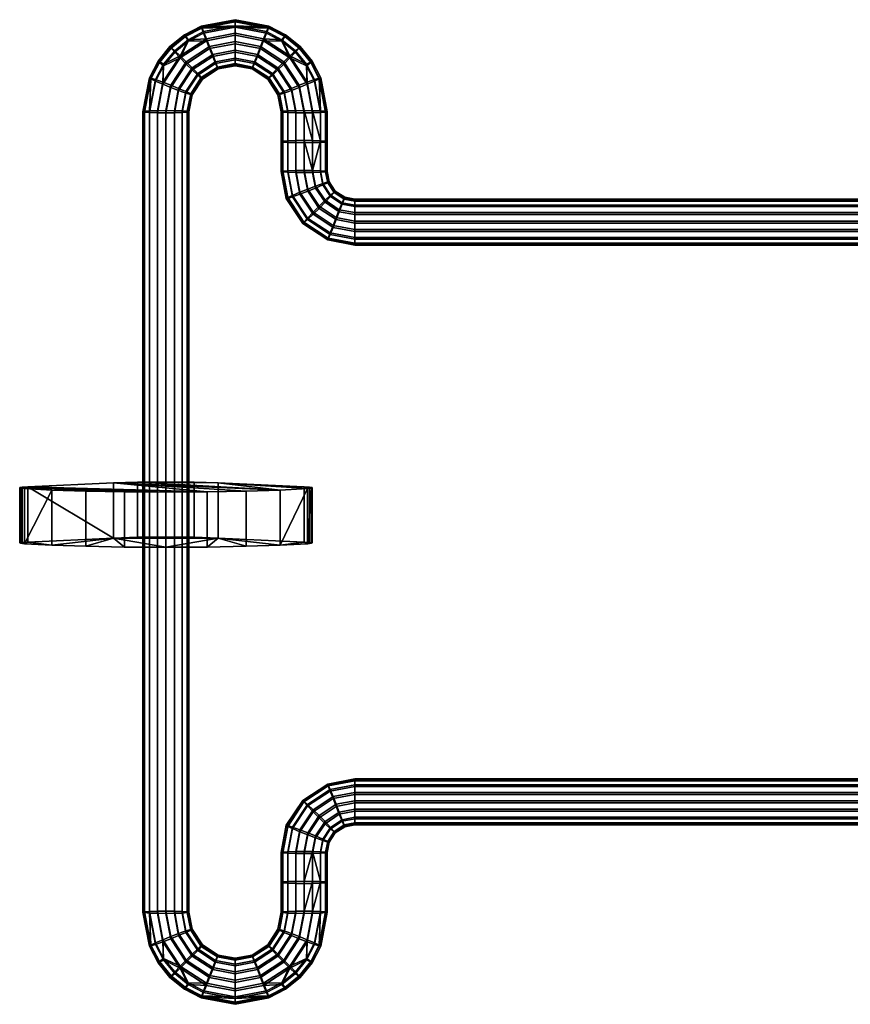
# Model space of a CAD drawing. Header units: millimetres. Extents: x -336 to 323, y -292 to 271.
# Tile 5 of 41: x -336 to -246, y -94 to 13. Entities that reach past the tile are written whole.
import ezdxf

# ---------------------------------------------------------------- set-up
doc = ezdxf.new("R2010")
doc.units = ezdxf.units.MM
doc.layers.add('spojky1', color=7, linetype='Continuous')
doc.layers.add('spojky1dopl', color=250, linetype='Continuous')

msp = doc.modelspace()

# ---------------------------------------------------------------- meshes
at = {"layer": 'spojky1'}
mesh = msp.add_polyface(dxfattribs=at)
corners = [(-315.6, 11.02, 410.51), (-315.26, 10.18, 410.73), (-312.5, 10.7, 410.7), (-312.5, 11.61, 410.49), (-315.91, 11.79, 409.92), (-312.5, 12.43, 409.89), (-316.12, 12.26, 409.05), (-312.5, 12.95, 409.02), (-316.18, 12.38, 408.12), (-312.5, 12.86, 407.18), (-316.12, 12.18, 407.21), (-312.5, 12.27, 406.36), (-315.91, 11.62, 406.39), (-315.6, 10.8, 405.87), (-312.5, 11.4, 405.84), (-315.26, 9.94, 405.73), (-312.5, 10.47, 405.71), (-314.92, 9.1, 405.95), (-312.5, 9.56, 405.93), (-314.61, 8.33, 406.54), (-312.5, 8.74, 406.52), (-314.41, 7.86, 407.41), (-312.5, 8.22, 407.4), (-314.92, 9.31, 410.59), (-314.61, 8.5, 410.08), (-312.5, 8.9, 410.06), (-312.5, 9.78, 410.57), (-318.45, 9.15, 410.6), (-317.8, 8.51, 410.81), (-317.59, 10.91, 409.96), (-319.05, 9.72, 410.02), (-317.89, 11.34, 409.09), (-319.45, 10.08, 409.15), (-317.99, 11.44, 408.17), (-319.57, 10.16, 408.23), (-319.45, 9.99, 407.31), (-317.89, 11.25, 407.25), (-319.05, 9.56, 406.49), (-317.59, 10.75, 406.43), (-318.45, 8.93, 405.96), (-317.8, 8.27, 405.81), (-317.15, 7.63, 406.02), (-316.55, 7.06, 406.6), (-317.15, 7.85, 410.66), (-316.55, 7.23, 410.14), (-320.25, 8.26, 410.09), (-320.71, 8.53, 409.23), (-320.86, 8.58, 408.3), (-320.71, 8.44, 407.39), (-320.25, 8.09, 406.56)]
mesh.append_faces([[corners[k] for k in face] for face in [(0, 1, 2, 3), (4, 0, 3, 5), (5, 6, 4, 4), (7, 8, 6, 6), (8, 9, 10, 10), (10, 11, 12, 12), (13, 12, 11, 14), (15, 13, 14, 16), (17, 15, 16, 18), (19, 17, 18, 20), (21, 19, 20, 22), (23, 24, 25, 26), (1, 23, 26, 2), (27, 28, 1, 0), (29, 0, 4, 4), (27, 29, 30, 30), (0, 29, 27, 27), (31, 29, 4, 6), (32, 30, 29, 31), (33, 31, 6, 8), (34, 32, 31, 33), (35, 34, 33, 36), (36, 33, 8, 10), (37, 35, 36, 38), (38, 36, 10, 12), (38, 39, 37, 37), (13, 38, 12, 12), (39, 38, 13, 13), (40, 39, 13, 15), (41, 40, 15, 17), (42, 41, 17, 19), (43, 44, 24, 23), (28, 43, 23, 1), (45, 27, 30, 30), (46, 45, 30, 32), (47, 46, 32, 34), (48, 47, 34, 35), (49, 48, 35, 37), (39, 49, 37, 37)]])
mesh = msp.add_polyface(dxfattribs=at)
corners = [(-309.4, 11.02, 410.51), (-309.74, 10.18, 410.73), (-307.2, 8.51, 410.81), (-306.55, 9.15, 410.6), (-307.41, 10.91, 409.96), (-309.09, 11.79, 409.92), (-308.88, 12.26, 409.05), (-307.11, 11.34, 409.09), (-308.82, 12.38, 408.12), (-307.01, 11.44, 408.17), (-308.88, 12.18, 407.21), (-307.11, 11.25, 407.25), (-309.09, 11.62, 406.39), (-307.41, 10.75, 406.43), (-309.4, 10.8, 405.87), (-306.55, 8.93, 405.96), (-309.74, 9.94, 405.73), (-307.2, 8.27, 405.81), (-310.08, 9.1, 405.95), (-307.85, 7.63, 406.02), (-310.39, 8.33, 406.54), (-308.45, 7.06, 406.6), (-310.08, 9.31, 410.59), (-310.39, 8.5, 410.08), (-308.45, 7.23, 410.14), (-307.85, 7.85, 410.66), (-312.5, 11.61, 410.49), (-312.5, 10.7, 410.7), (-312.5, 12.43, 409.89), (-312.5, 12.95, 409.02), (-312.5, 13.08, 408.09), (-312.5, 12.86, 407.18), (-312.5, 12.27, 406.36), (-312.5, 11.4, 405.84), (-312.5, 10.47, 405.71), (-312.5, 9.56, 405.93), (-312.5, 8.74, 406.52), (-312.5, 8.22, 407.4), (-310.59, 7.86, 407.41), (-312.5, 8.31, 409.24), (-312.5, 8.09, 408.33), (-310.66, 7.74, 408.34), (-310.59, 7.94, 409.25), (-312.5, 8.9, 410.06), (-312.5, 9.78, 410.57), (-316.12, 12.26, 409.05), (-316.18, 12.38, 408.12), (-316.12, 12.18, 407.21), (-314.41, 7.94, 409.25), (-314.34, 7.74, 408.34), (-314.61, 8.5, 410.08)]
mesh.append_faces([[corners[k] for k in face] for face in [(0, 1, 2, 3), (0, 4, 5, 5), (3, 4, 0, 0), (6, 5, 4, 7), (8, 6, 7, 9), (10, 8, 9, 11), (12, 10, 11, 13), (13, 14, 12, 12), (14, 13, 15, 15), (16, 14, 15, 17), (18, 16, 17, 19), (20, 18, 19, 21), (22, 23, 24, 25), (1, 22, 25, 2), (26, 27, 1, 0), (28, 26, 0, 5), (6, 28, 5, 5), (28, 6, 29, 29), (8, 29, 6, 6), (29, 8, 30, 30), (31, 8, 10, 10), (30, 8, 31, 31), (32, 10, 12, 12), (31, 10, 32, 32), (33, 32, 12, 14), (34, 33, 14, 16), (35, 34, 16, 18), (36, 35, 18, 20), (37, 36, 20, 38), (39, 40, 41, 42), (43, 39, 42, 23), (44, 43, 23, 22), (27, 44, 22, 1), (29, 45, 28, 28), (30, 46, 29, 29), (31, 46, 30, 30), (32, 47, 31, 31), (48, 49, 40, 39), (50, 48, 39, 43)]])
mesh = msp.add_polyface(dxfattribs=at)
corners = [(-304.08, 3.2, 410.88), (-303.23, -0.07, 410.48), (-303.23, 3.18, 410.33), (-306.77, -0.24, 406.95), (-306.77, 3.01, 406.8), (-305.92, 2.98, 406.24), (-305.92, -0.26, 406.39), (-305.92, -0.04, 411.04), (-305.92, 3.2, 410.88), (-306.77, 3.18, 410.33), (-306.77, -0.07, 410.48), (-305, -0.03, 411.21), (-305, 3.21, 411.06), (-306.55, 9.15, 410.6), (-307.2, 8.51, 410.81), (-305.53, 5.97, 410.93), (-304.67, 6.3, 410.74), (-304.75, 8.26, 410.09), (-303.88, 6.59, 410.17), (-305.95, 9.72, 410.02), (-304.29, 8.52, 409.23), (-303.37, 6.75, 409.31), (-305.55, 10.08, 409.15), (-304.14, 8.58, 408.3), (-303.2, 6.77, 408.39), (-305.43, 10.16, 408.23), (-305.55, 9.99, 407.31), (-304.29, 8.44, 407.39), (-303.37, 6.66, 407.47), (-305.95, 9.56, 406.49), (-304.75, 8.09, 406.56), (-303.88, 6.42, 406.63), (-306.55, 8.93, 405.96), (-304.67, 6.08, 406.09), (-307.2, 8.27, 405.81), (-305.53, 5.73, 405.93), (-307.85, 7.63, 406.02), (-306.38, 5.4, 406.12), (-307.85, 7.85, 410.66), (-306.38, 5.62, 410.77), (-307.41, 10.91, 409.96), (-307.11, 11.34, 409.09), (-307.01, 11.44, 408.17), (-307.11, 11.25, 407.25), (-307.41, 10.75, 406.43), (-303.23, 3.01, 406.8), (-302.68, 3.05, 407.64), (-304.08, 2.98, 406.24), (-305, 2.98, 406.06), (-307.17, 5.12, 406.7), (-307.17, 5.29, 410.23), (-304.08, -0.04, 411.04)]
mesh.append_faces([[corners[k] for k in face] for face in [(0, 1, 2, 2), (3, 4, 5, 6), (7, 8, 9, 10), (11, 12, 8, 7), (13, 14, 15, 16), (17, 16, 18, 18), (13, 17, 19, 19), (16, 17, 13, 13), (20, 17, 18, 21), (22, 19, 17, 20), (23, 20, 21, 24), (25, 22, 20, 23), (26, 25, 23, 27), (27, 23, 24, 28), (29, 26, 27, 30), (30, 27, 28, 31), (30, 32, 29, 29), (33, 30, 31, 31), (32, 30, 33, 33), (34, 32, 33, 35), (36, 34, 35, 37), (14, 38, 39, 15), (40, 13, 19, 19), (41, 40, 19, 22), (42, 41, 22, 25), (43, 42, 25, 26), (44, 43, 26, 29), (32, 44, 29, 29), (0, 16, 15, 12), (2, 18, 16, 0), (45, 31, 28, 46), (47, 33, 31, 45), (2, 21, 18, 18), (5, 37, 35, 48), (4, 49, 37, 5), (8, 39, 50, 9), (12, 15, 39, 8), (33, 47, 48, 35), (12, 51, 0, 0)]])
mesh = msp.add_polyface(dxfattribs=at)
corners = [(-308.45, 7.06, 406.6), (-307.85, 7.63, 406.02), (-306.38, 5.4, 406.12), (-307.17, 5.12, 406.7), (-308.84, 6.71, 407.47), (-307.69, 4.95, 407.55), (-308.96, 6.63, 408.39), (-307.85, 4.93, 408.47), (-308.84, 6.79, 409.31), (-307.69, 5.04, 409.39), (-308.45, 7.23, 410.14), (-307.17, 5.29, 410.23), (-307.85, 7.85, 410.66), (-306.38, 5.62, 410.77), (-310.59, 7.86, 407.41), (-310.39, 8.33, 406.54), (-310.66, 7.74, 408.34), (-310.59, 7.94, 409.25), (-310.39, 8.5, 410.08), (-312.5, 8.09, 408.33), (-312.5, 8.22, 407.4), (-314.34, 7.74, 408.34), (-314.41, 7.86, 407.41), (-316.16, 6.71, 407.47), (-316.55, 7.06, 406.6), (-314.61, 8.33, 406.54), (-316.04, 6.63, 408.39), (-316.16, 6.79, 409.31), (-314.41, 7.94, 409.25), (-316.55, 7.23, 410.14), (-314.61, 8.5, 410.08), (-320.33, 6.3, 410.74), (-319.47, 5.97, 410.93), (-317.8, 8.51, 410.81), (-318.45, 9.15, 410.6), (-320.25, 8.26, 410.09), (-321.12, 6.59, 410.17), (-321.63, 6.75, 409.31), (-320.71, 8.53, 409.23), (-321.8, 6.77, 408.39), (-320.86, 8.58, 408.3), (-321.63, 6.66, 407.47), (-320.71, 8.44, 407.39), (-321.12, 6.42, 406.63), (-320.25, 8.09, 406.56), (-320.33, 6.08, 406.09), (-318.45, 8.93, 405.96), (-319.47, 5.73, 405.93), (-317.8, 8.27, 405.81), (-318.62, 5.4, 406.12), (-317.15, 7.63, 406.02), (-317.83, 5.12, 406.7), (-317.31, 4.95, 407.55), (-317.15, 4.93, 408.47), (-317.31, 5.04, 409.39), (-317.83, 5.29, 410.23), (-318.62, 5.62, 410.77), (-317.15, 7.85, 410.66), (-321.77, 3.18, 410.33), (-322.32, 3.14, 409.48), (-322.32, 3.05, 407.64), (-321.77, 3.01, 406.8)]
mesh.append_faces([[corners[k] for k in face] for face in [(0, 1, 2, 3), (4, 0, 3, 5), (6, 4, 5, 7), (8, 6, 7, 9), (10, 8, 9, 11), (12, 10, 11, 13), (14, 15, 0, 4), (16, 14, 4, 6), (17, 16, 6, 8), (18, 17, 8, 10), (19, 20, 14, 16), (21, 22, 20, 19), (23, 24, 25, 22), (26, 23, 22, 21), (27, 26, 21, 28), (29, 27, 28, 30), (31, 32, 33, 34), (31, 35, 36, 36), (34, 35, 31, 31), (37, 36, 35, 38), (39, 37, 38, 40), (41, 39, 40, 42), (43, 41, 42, 44), (44, 45, 43, 43), (45, 44, 46, 46), (47, 45, 46, 48), (49, 47, 48, 50), (51, 49, 50, 24), (52, 51, 24, 23), (53, 52, 23, 26), (54, 53, 26, 27), (55, 54, 27, 29), (56, 55, 29, 57), (32, 56, 57, 33), (58, 36, 37, 37), (59, 37, 39, 39), (60, 39, 41, 41), (61, 41, 43, 43), (61, 60, 41, 41)]])
mesh = msp.add_polyface(dxfattribs=at)
corners = [(-306.94, -6.34, 409.01), (-307.5, -3.4, 408.87), (-307.32, -3.44, 407.95), (-306.78, -6.32, 408.08), (-306.77, -3.48, 407.1), (-306.26, -6.15, 407.23), (-306.78, -6.23, 409.92), (-307.32, -3.36, 409.79), (-307.32, -0.2, 407.79), (-306.77, -0.24, 406.95), (-307.5, -0.15, 408.71), (-307.32, -0.11, 409.63), (-306.77, -3.32, 410.63), (-306.77, -0.07, 410.48), (-307.5, 3.09, 408.56), (-307.32, 3.05, 407.64), (-307.32, 3.14, 409.48), (-306.77, 3.18, 410.33), (-306.77, 3.01, 406.8), (-307.69, 4.95, 407.55), (-307.17, 5.12, 406.7), (-307.69, 5.04, 409.39), (-307.85, 4.93, 408.47), (-307.17, 5.29, 410.23), (-320.33, 6.3, 410.74), (-320.92, 3.2, 410.88), (-320, 3.21, 411.06), (-319.47, 5.97, 410.93), (-321.12, 6.59, 410.17), (-321.77, 3.18, 410.33), (-322.32, 3.14, 409.48), (-321.8, 6.77, 408.39), (-322.5, 3.09, 408.56), (-322.32, 3.05, 407.64), (-321.63, 6.75, 409.31), (-320.33, 6.08, 406.09), (-320.92, 2.98, 406.24), (-321.77, 3.01, 406.8), (-321.12, 6.42, 406.63), (-318.62, 5.4, 406.12), (-319.08, 2.98, 406.24), (-320, 2.98, 406.06), (-319.47, 5.73, 405.93), (-317.31, 4.95, 407.55), (-317.68, 3.05, 407.64), (-318.23, 3.01, 406.8), (-317.83, 5.12, 406.7), (-317.31, 5.04, 409.39), (-317.68, 3.14, 409.48), (-317.5, 3.09, 408.56), (-317.15, 4.93, 408.47), (-318.62, 5.62, 410.77), (-319.08, 3.2, 410.88), (-318.23, 3.18, 410.33), (-317.83, 5.29, 410.23), (-320.92, -83.7, 414.98), (-320, -83.69, 415.16), (-322.32, -83.77, 413.58), (-321.77, -83.73, 414.43), (-322.5, -83.81, 412.66), (-317.68, -83.77, 413.58), (-317.5, -83.81, 412.66), (-319.08, -83.7, 414.98), (-318.23, -83.73, 414.43), (-317.68, -83.85, 411.74)]
mesh.append_faces([[corners[k] for k in face] for face in [(0, 1, 2, 3), (3, 2, 4, 5), (6, 7, 1, 0), (2, 8, 9, 4), (1, 10, 8, 2), (7, 11, 10, 1), (12, 13, 11, 7), (10, 14, 15, 8), (11, 16, 14, 10), (13, 17, 16, 11), (18, 9, 8, 15), (15, 19, 20, 18), (16, 21, 22, 14), (17, 23, 21, 16), (14, 22, 19, 15), (24, 25, 26, 27), (28, 29, 25, 24), (30, 31, 32, 32), (32, 31, 33, 33), (29, 34, 30, 30), (35, 36, 37, 38), (39, 40, 41, 42), (43, 44, 45, 46), (46, 45, 40, 39), (47, 48, 49, 50), (51, 52, 53, 54), (27, 26, 52, 51), (54, 53, 48, 47), (50, 49, 44, 43), (36, 35, 42, 41), (25, 55, 56, 26), (30, 57, 58, 29), (29, 58, 55, 25), (32, 59, 57, 30), (48, 60, 61, 49), (52, 62, 63, 53), (26, 56, 62, 52), (53, 63, 60, 48), (49, 61, 64, 44)]])
mesh = msp.add_polyface(dxfattribs=at)
corners = [(-302.74, -6.52, 411.34), (-303.39, -7.17, 411.55), (-301.52, -8.39, 411.61), (-301.19, -7.54, 411.39), (-302.14, -5.95, 410.76), (-300.87, -6.78, 410.8), (-301.75, -5.6, 409.89), (-300.67, -6.3, 409.93), (-301.62, -5.52, 408.97), (-300.6, -6.18, 409), (-301.75, -5.68, 408.05), (-300.67, -6.39, 408.09), (-302.14, -6.12, 407.23), (-300.87, -6.95, 407.27), (-302.74, -6.74, 406.7), (-301.19, -7.76, 406.75), (-303.39, -7.4, 406.55), (-301.52, -8.62, 406.61), (-304.04, -8.04, 406.76), (-301.86, -9.47, 406.83), (-304.04, -7.82, 411.4), (-301.86, -9.25, 411.47), (-302.97, -4.69, 410.7), (-303.76, -4.97, 411.27), (-302.45, -4.52, 409.84), (-302.29, -4.5, 408.92), (-302.45, -4.61, 408), (-302.97, -4.85, 407.17), (-303.76, -5.19, 406.62), (-299.5, -10.74, 407.44), (-302.18, -10.23, 407.42), (-299.5, -9.92, 406.85), (-299.5, -11.26, 408.32), (-302.38, -10.71, 408.29), (-299.5, -10.57, 410.98), (-302.18, -10.07, 410.95), (-302.38, -10.62, 410.13), (-299.5, -11.17, 410.16), (-299.5, -8.77, 411.62), (-299.5, -9.7, 411.49), (-302.44, -10.83, 409.22), (-299.5, -11.39, 409.24), (-299.5, -9.01, 406.63), (-302.68, -3.36, 409.79), (-303.23, -3.32, 410.63), (-302.68, -3.44, 407.95), (-302.5, -3.4, 408.87), (-303.23, -3.48, 407.1), (-302.5, -0.15, 408.71), (-302.68, -0.11, 409.63), (-302.68, -0.2, 407.79), (-303.23, -0.07, 410.48), (-302.68, 3.14, 409.48), (-303.23, 3.18, 410.33), (-303.23, -0.24, 406.95), (-302.68, 3.05, 407.64), (-302.5, 3.09, 408.56), (-303.23, 3.01, 406.8), (-303.37, 6.75, 409.31), (-303.2, 6.77, 408.39), (-303.37, 6.66, 407.47)]
mesh.append_faces([[corners[k] for k in face] for face in [(0, 1, 2, 3), (4, 0, 3, 5), (6, 4, 5, 7), (8, 6, 7, 9), (10, 8, 9, 11), (12, 10, 11, 13), (14, 12, 13, 15), (16, 14, 15, 17), (18, 16, 17, 19), (1, 20, 21, 2), (22, 23, 0, 4), (24, 22, 4, 6), (25, 24, 6, 8), (26, 25, 8, 10), (27, 26, 10, 12), (28, 27, 12, 14), (29, 30, 19, 31), (32, 33, 30, 29), (34, 35, 36, 37), (38, 2, 21, 39), (39, 21, 35, 34), (37, 36, 40, 41), (17, 42, 31, 19), (24, 43, 44, 22), (26, 45, 46, 25), (27, 47, 45, 26), (25, 46, 43, 24), (46, 48, 49, 43), (45, 50, 48, 46), (43, 49, 51, 44), (49, 52, 53, 51), (47, 54, 50, 45), (50, 55, 56, 48), (48, 56, 52, 49), (54, 57, 55, 50), (53, 52, 58, 58), (52, 56, 59, 59), (55, 60, 59, 56), (52, 59, 58, 58)]])
mesh = msp.add_polyface(dxfattribs=at)
corners = [(-304.64, -8.62, 407.34), (-304.04, -8.04, 406.76), (-301.86, -9.47, 406.83), (-302.18, -10.23, 407.42), (-305.03, -8.97, 408.21), (-302.38, -10.71, 408.29), (-305.03, -8.88, 410.05), (-305.16, -9.05, 409.13), (-302.44, -10.83, 409.22), (-302.38, -10.62, 410.13), (-304.64, -8.45, 410.88), (-302.18, -10.07, 410.95), (-304.04, -7.82, 411.4), (-301.86, -9.25, 411.47), (-303.76, -4.97, 411.27), (-304.61, -5.3, 411.46), (-303.39, -7.17, 411.55), (-302.74, -6.52, 411.34), (-304.61, -5.54, 406.47), (-303.76, -5.19, 406.62), (-302.74, -6.74, 406.7), (-303.39, -7.4, 406.55), (-305.47, -5.87, 406.66), (-306.26, -6.15, 407.23), (-306.78, -6.32, 408.08), (-306.94, -6.34, 409.01), (-306.78, -6.23, 409.92), (-306.26, -5.99, 410.76), (-305.47, -5.65, 411.3), (-304.08, -3.29, 411.19), (-305, -3.28, 411.36), (-302.97, -4.69, 410.7), (-303.23, -3.32, 410.63), (-304.08, -3.51, 406.55), (-303.23, -3.48, 407.1), (-302.97, -4.85, 407.17), (-305, -3.52, 406.37), (-306.77, -3.48, 407.1), (-305.92, -3.51, 406.55), (-306.77, -3.32, 410.63), (-307.32, -3.36, 409.79), (-305.92, -3.29, 411.19), (-305, -0.03, 411.21), (-303.23, -0.07, 410.48), (-305, -0.27, 406.22), (-304.08, -0.26, 406.39), (-305.92, -0.26, 406.39), (-306.77, -0.24, 406.95), (-304.08, 2.98, 406.24), (-303.23, 3.01, 406.8), (-303.23, -0.24, 406.95), (-305, 2.98, 406.06), (-305.92, -0.04, 411.04), (-306.77, -0.07, 410.48), (-305.92, 2.98, 406.24), (-305, 3.21, 411.06), (-304.08, -0.04, 411.04), (-304.08, 3.2, 410.88)]
mesh.append_faces([[corners[k] for k in face] for face in [(0, 1, 2, 3), (4, 0, 3, 5), (6, 7, 8, 9), (10, 6, 9, 11), (12, 10, 11, 13), (14, 15, 16, 17), (18, 19, 20, 21), (22, 18, 21, 1), (23, 22, 1, 0), (24, 23, 0, 4), (25, 24, 4, 7), (26, 25, 7, 6), (27, 26, 6, 10), (28, 27, 10, 12), (15, 28, 12, 16), (14, 29, 30, 15), (31, 32, 29, 14), (19, 33, 34, 35), (18, 36, 33, 19), (23, 37, 38, 22), (27, 39, 40, 26), (15, 30, 41, 28), (28, 41, 39, 27), (36, 18, 22, 38), (42, 30, 29, 29), (43, 29, 32, 32), (36, 44, 45, 33), (38, 46, 44, 36), (37, 47, 46, 38), (45, 48, 49, 50), (44, 51, 48, 45), (30, 42, 52, 41), (41, 52, 53, 39), (50, 34, 33, 45), (46, 54, 51, 44), (55, 42, 56, 56), (57, 56, 43, 43), (29, 56, 42, 42), (29, 43, 56, 56)]])
mesh = msp.add_polyface(dxfattribs=at)
corners = [(-322.32, 3.05, 407.64), (-322.32, -83.85, 411.74), (-322.5, -83.81, 412.66), (-322.5, 3.09, 408.56), (-320.92, 2.98, 406.24), (-320.92, -83.92, 410.34), (-321.77, -83.89, 410.9), (-321.77, 3.01, 406.8), (-319.08, 2.98, 406.24), (-319.08, -83.92, 410.34), (-320, -83.93, 410.16), (-320, 2.98, 406.06), (-317.68, 3.05, 407.64), (-317.68, -83.85, 411.74), (-318.23, -83.89, 410.9), (-318.23, 3.01, 406.8), (-306.94, -74.37, 412.22), (-306.78, -74.48, 411.3), (-307.32, -77.36, 411.44), (-307.5, -77.32, 412.36), (-306.26, -74.73, 410.46), (-306.77, -77.4, 410.59), (-306.26, -74.56, 414), (-306.78, -74.4, 413.14), (-307.32, -77.27, 413.27), (-306.77, -77.23, 414.12), (-306.77, -80.65, 410.74), (-307.32, -80.61, 411.59), (-307.5, -80.56, 412.51), (-307.32, -80.52, 413.43), (-306.77, -80.48, 414.27), (-307.32, -83.85, 411.74), (-307.5, -83.81, 412.66), (-307.32, -83.77, 413.58), (-306.77, -83.73, 414.43), (-306.77, -83.89, 410.9), (-307.17, -86, 411), (-307.69, -85.76, 411.83), (-307.85, -85.65, 412.75), (-307.69, -85.67, 413.67), (-307.17, -85.83, 414.53), (-320.33, -86.8, 415.13), (-319.47, -86.45, 415.29), (-320, -83.69, 415.16), (-320.92, -83.7, 414.98), (-321.12, -87.13, 414.59), (-321.77, -83.73, 414.43), (-322.32, -83.77, 413.58), (-321.8, -87.49, 412.84), (-321.63, -87.38, 413.75), (-320.33, -87.01, 410.49), (-321.12, -87.3, 411.06), (-321.63, -87.46, 411.91), (-318.62, -86.34, 410.45), (-319.47, -86.68, 410.29), (-317.31, -85.76, 411.83), (-317.83, -86, 411), (-317.31, -85.67, 413.67), (-317.15, -85.65, 412.75), (-317.5, -83.81, 412.66), (-317.68, -83.77, 413.58), (-318.62, -86.12, 415.1), (-317.83, -85.83, 414.53), (-318.23, -83.73, 414.43), (-319.08, -83.7, 414.98)]
mesh.append_faces([[corners[k] for k in face] for face in [(0, 1, 2, 3), (4, 5, 6, 7), (7, 6, 1, 0), (8, 9, 10, 11), (12, 13, 14, 15), (15, 14, 9, 8), (11, 10, 5, 4), (16, 17, 18, 19), (17, 20, 21, 18), (22, 23, 24, 25), (23, 16, 19, 24), (18, 21, 26, 27), (19, 18, 27, 28), (24, 19, 28, 29), (25, 24, 29, 30), (28, 27, 31, 32), (29, 28, 32, 33), (30, 29, 33, 34), (35, 31, 27, 26), (31, 35, 36, 37), (33, 32, 38, 39), (34, 33, 39, 40), (32, 31, 37, 38), (41, 42, 43, 44), (45, 41, 44, 46), (47, 2, 48, 48), (2, 1, 48, 48), (46, 47, 49, 49), (50, 51, 6, 5), (6, 52, 1, 1), (53, 54, 10, 9), (55, 56, 14, 13), (56, 53, 9, 14), (57, 58, 59, 60), (61, 62, 63, 64), (42, 61, 64, 43), (62, 57, 60, 63), (58, 55, 13, 59), (5, 10, 54, 50)]])
mesh = msp.add_polyface(dxfattribs=at)
corners = [(-157.5, -7.86, 411.41), (-299.5, -7.86, 411.41), (-299.5, -8.77, 411.62), (-157.5, -8.77, 411.62), (-157.5, -6.53, 409.94), (-299.5, -6.53, 409.94), (-299.5, -7.04, 410.81), (-157.5, -7.04, 410.81), (-157.5, -6.61, 408.1), (-299.5, -6.61, 408.1), (-299.5, -6.4, 409.01), (-157.5, -6.4, 409.01), (-157.5, -8.08, 406.76), (-299.5, -8.08, 406.76), (-299.5, -7.21, 407.28), (-157.5, -7.21, 407.28), (-157.5, -9.92, 406.85), (-299.5, -9.92, 406.85), (-299.5, -9.01, 406.63), (-157.5, -9.01, 406.63), (-157.5, -11.26, 408.32), (-299.5, -11.26, 408.32), (-299.5, -10.74, 407.44), (-157.5, -10.74, 407.44), (-157.5, -11.17, 410.16), (-299.5, -11.17, 410.16), (-299.5, -11.39, 409.24), (-157.5, -11.39, 409.24), (-157.5, -9.7, 411.49), (-299.5, -9.7, 411.49), (-299.5, -10.57, 410.98), (-157.5, -10.57, 410.98), (-301.19, -7.54, 411.39), (-301.52, -8.39, 411.61), (-300.67, -6.3, 409.93), (-300.87, -6.78, 410.8), (-300.67, -6.39, 408.09), (-300.6, -6.18, 409), (-301.19, -7.76, 406.75), (-300.87, -6.95, 407.27), (-301.52, -8.62, 406.61), (-299.5, -72.63, 414.46), (-157.5, -72.63, 414.46), (-157.5, -71.7, 414.59), (-299.5, -71.7, 414.59), (-299.5, -74.1, 413.12), (-157.5, -74.1, 413.12), (-157.5, -73.5, 413.95), (-299.5, -73.5, 413.95), (-299.5, -74.19, 411.29), (-157.5, -74.19, 411.29), (-157.5, -74.32, 412.21), (-299.5, -74.32, 412.21), (-299.5, -72.85, 409.82), (-157.5, -72.85, 409.82), (-157.5, -73.67, 410.41), (-299.5, -73.67, 410.41), (-301.52, -72.09, 414.61), (-301.19, -72.95, 414.48), (-300.87, -73.77, 413.96), (-300.67, -74.32, 413.14), (-300.6, -74.53, 412.22), (-300.67, -74.41, 411.3), (-300.87, -73.93, 410.43), (-301.19, -73.17, 409.83), (-299.5, -71.94, 409.6), (-301.52, -72.33, 409.62), (-299.5, -70.79, 414.37), (-301.86, -71.24, 414.4), (-301.86, -71.46, 409.75), (-299.5, -71.01, 409.73)]
mesh.append_faces([[corners[k] for k in face] for face in [(0, 1, 2, 3), (4, 5, 6, 7), (7, 6, 1, 0), (8, 9, 10, 11), (12, 13, 14, 15), (15, 14, 9, 8), (11, 10, 5, 4), (16, 17, 18, 19), (20, 21, 22, 23), (23, 22, 17, 16), (24, 25, 26, 27), (28, 29, 30, 31), (3, 2, 29, 28), (31, 30, 25, 24), (27, 26, 21, 20), (19, 18, 13, 12), (1, 32, 33, 2), (5, 34, 35, 6), (6, 35, 32, 1), (9, 36, 37, 10), (13, 38, 39, 14), (14, 39, 36, 9), (10, 37, 34, 5), (18, 40, 38, 13), (41, 42, 43, 44), (45, 46, 47, 48), (48, 47, 42, 41), (49, 50, 51, 52), (53, 54, 55, 56), (41, 44, 57, 58), (45, 48, 59, 60), (48, 41, 58, 59), (49, 52, 61, 62), (53, 56, 63, 64), (56, 49, 62, 63), (52, 45, 60, 61), (65, 53, 64, 66), (44, 67, 68, 57), (66, 69, 70, 65)]])
mesh = msp.add_polyface(dxfattribs=at)
corners = [(-299.5, -73.67, 410.41), (-157.5, -73.67, 410.41), (-157.5, -74.19, 411.29), (-299.5, -74.19, 411.29), (-299.5, -74.32, 412.21), (-157.5, -74.32, 412.21), (-157.5, -74.1, 413.12), (-299.5, -74.1, 413.12), (-299.5, -71.01, 409.73), (-157.5, -71.01, 409.73), (-157.5, -71.94, 409.6), (-299.5, -71.94, 409.6), (-299.5, -69.54, 411.07), (-157.5, -69.54, 411.07), (-157.5, -70.14, 410.25), (-299.5, -70.14, 410.25), (-299.5, -69.46, 412.91), (-157.5, -69.46, 412.91), (-157.5, -69.33, 411.98), (-299.5, -69.33, 411.98), (-299.5, -70.79, 414.37), (-157.5, -70.79, 414.37), (-157.5, -69.97, 413.78), (-299.5, -69.97, 413.78), (-299.5, -71.7, 414.59), (-157.5, -71.7, 414.59), (-157.5, -72.85, 409.82), (-299.5, -72.85, 409.82), (-157.5, -10.74, 407.44), (-157.5, -9.92, 406.85), (-157.5, -9.01, 406.63), (-157.5, -7.21, 407.28), (-157.5, -11.26, 408.32), (-157.5, -8.08, 406.76), (-157.5, -6.61, 408.1), (-157.5, -7.04, 410.81), (-157.5, -6.4, 409.01), (-157.5, -6.53, 409.94), (-157.5, -11.17, 410.16), (-157.5, -7.86, 411.41), (-157.5, -8.77, 411.62), (-157.5, -10.57, 410.98), (-157.5, -9.7, 411.49), (-157.5, -11.39, 409.24), (-157.5, -72.63, 414.46), (-157.5, -70.79, 414.37), (-157.5, -71.7, 414.59), (-157.5, -73.5, 413.95), (-157.5, -74.1, 413.12), (-157.5, -69.46, 412.91), (-157.5, -69.97, 413.78), (-157.5, -69.33, 411.98), (-157.5, -70.14, 410.25), (-157.5, -71.01, 409.73), (-157.5, -74.19, 411.29), (-157.5, -73.67, 410.41), (-157.5, -72.85, 409.82), (-157.5, -69.54, 411.07), (-157.5, -71.94, 409.6), (-157.5, -74.32, 412.21)]
mesh.append_faces([[corners[k] for k in face] for face in [(0, 1, 2, 3), (4, 5, 6, 7), (8, 9, 10, 11), (12, 13, 14, 15), (15, 14, 9, 8), (16, 17, 18, 19), (20, 21, 22, 23), (24, 25, 21, 20), (23, 22, 17, 16), (19, 18, 13, 12), (11, 10, 26, 27), (28, 29, 30, 30), (31, 28, 30, 30), (32, 28, 31, 31), (31, 30, 33, 33), (31, 34, 35, 35), (34, 36, 37, 37), (32, 31, 38, 38), (31, 39, 38, 38), (40, 41, 38, 38), (41, 40, 42, 42), (37, 35, 34, 34), (39, 31, 35, 35), (38, 39, 40, 40), (38, 43, 32, 32), (44, 45, 46, 46), (44, 47, 48, 48), (48, 45, 44, 44), (49, 50, 45, 45), (48, 49, 45, 45), (51, 49, 52, 52), (53, 49, 48, 48), (54, 53, 48, 48), (54, 55, 56, 56), (56, 53, 54, 54), (57, 51, 52, 52), (52, 49, 53, 53), (53, 56, 58, 58), (59, 54, 48, 48)]])
mesh = msp.add_polyface(dxfattribs=at)
corners = [(-305.16, -9.05, 409.13), (-305.03, -8.97, 408.21), (-302.38, -10.71, 408.29), (-302.44, -10.83, 409.22), (-304.64, -72.27, 410.35), (-302.18, -70.65, 410.27), (-301.86, -71.46, 409.75), (-304.04, -72.89, 409.82), (-305.03, -71.83, 411.18), (-302.38, -70.09, 411.09), (-305.16, -71.67, 412.09), (-302.44, -69.89, 412), (-305.03, -71.75, 413.01), (-302.38, -70.01, 412.93), (-304.64, -72.1, 413.88), (-302.18, -70.48, 413.8), (-304.04, -72.67, 414.46), (-301.86, -71.24, 414.4), (-303.76, -75.52, 414.6), (-302.74, -73.97, 414.52), (-303.39, -73.31, 414.67), (-304.61, -75.18, 414.76), (-304.61, -75.41, 409.76), (-303.39, -73.55, 409.67), (-302.74, -74.19, 409.88), (-303.76, -75.74, 409.95), (-305.47, -75.07, 409.92), (-306.26, -74.73, 410.46), (-306.78, -74.48, 411.3), (-306.94, -74.37, 412.22), (-306.78, -74.4, 413.14), (-306.26, -74.56, 414), (-305.47, -74.85, 414.57), (-305, -77.2, 414.85), (-304.08, -77.21, 414.68), (-302.97, -75.86, 414.06), (-303.23, -77.23, 414.12), (-302.97, -76.03, 410.52), (-303.23, -77.4, 410.59), (-304.08, -77.43, 410.03), (-305, -77.43, 409.86), (-305.92, -77.43, 410.03), (-306.77, -77.4, 410.59), (-305.92, -77.21, 414.68), (-306.77, -77.23, 414.12), (-305, -80.44, 415.01), (-303.23, -80.48, 414.27), (-304.08, -80.67, 410.19), (-305, -80.68, 410.01), (-305.92, -80.67, 410.19), (-306.77, -80.65, 410.74), (-305.92, -80.45, 414.83), (-306.77, -80.48, 414.27), (-303.23, -80.65, 410.74), (-305.92, -83.7, 414.98), (-305, -83.69, 415.16), (-304.08, -83.7, 414.98), (-304.08, -80.45, 414.83)]
mesh.append_faces([[corners[k] for k in face] for face in [(0, 1, 2, 3), (4, 5, 6, 7), (8, 9, 5, 4), (10, 11, 9, 8), (12, 13, 11, 10), (14, 15, 13, 12), (16, 17, 15, 14), (18, 19, 20, 21), (22, 23, 24, 25), (26, 7, 23, 22), (27, 4, 7, 26), (28, 8, 4, 27), (29, 10, 8, 28), (30, 12, 10, 29), (31, 14, 12, 30), (32, 16, 14, 31), (21, 20, 16, 32), (18, 21, 33, 34), (35, 18, 34, 36), (25, 37, 38, 39), (22, 25, 39, 40), (27, 26, 41, 42), (21, 32, 43, 33), (32, 31, 44, 43), (40, 41, 26, 22), (45, 34, 33, 33), (46, 36, 34, 34), (40, 39, 47, 48), (41, 40, 48, 49), (42, 41, 49, 50), (33, 43, 51, 45), (43, 44, 52, 51), (53, 47, 39, 38), (45, 51, 54, 55), (55, 56, 57, 57), (55, 57, 45, 45), (56, 46, 57, 57), (34, 45, 57, 57), (34, 57, 46, 46)]])
mesh = msp.add_polyface(dxfattribs=at)
corners = [(-299.5, -11.39, 409.24), (-302.44, -10.83, 409.22), (-302.38, -10.71, 408.29), (-299.5, -11.26, 408.32), (-302.74, -73.97, 414.52), (-301.19, -72.95, 414.48), (-301.52, -72.09, 414.61), (-303.39, -73.31, 414.67), (-302.14, -74.6, 414), (-300.87, -73.77, 413.96), (-301.75, -75.03, 413.17), (-300.67, -74.32, 413.14), (-301.62, -75.2, 412.26), (-300.6, -74.53, 412.22), (-301.75, -75.12, 411.33), (-300.67, -74.41, 411.3), (-302.14, -74.76, 410.47), (-300.87, -73.93, 410.43), (-302.74, -74.19, 409.88), (-301.19, -73.17, 409.83), (-303.39, -73.55, 409.67), (-301.52, -72.33, 409.62), (-304.04, -72.89, 409.82), (-301.86, -71.46, 409.75), (-301.86, -71.24, 414.4), (-304.04, -72.67, 414.46), (-302.97, -75.86, 414.06), (-303.76, -75.52, 414.6), (-302.45, -76.11, 413.22), (-302.29, -76.21, 412.3), (-302.45, -76.19, 411.38), (-302.97, -76.03, 410.52), (-303.76, -75.74, 409.95), (-299.5, -70.14, 410.25), (-299.5, -71.01, 409.73), (-302.18, -70.65, 410.27), (-299.5, -69.33, 411.98), (-299.5, -69.54, 411.07), (-302.38, -70.09, 411.09), (-302.44, -69.89, 412), (-299.5, -69.97, 413.78), (-299.5, -69.46, 412.91), (-302.38, -70.01, 412.93), (-302.18, -70.48, 413.8), (-299.5, -70.79, 414.37), (-303.23, -77.23, 414.12), (-302.68, -77.27, 413.27), (-302.5, -77.32, 412.36), (-302.68, -77.36, 411.44), (-303.23, -77.4, 410.59), (-302.68, -80.52, 413.43), (-302.5, -80.56, 412.51), (-302.68, -80.61, 411.59), (-303.23, -80.48, 414.27), (-303.23, -83.73, 414.43), (-302.68, -83.77, 413.58), (-303.23, -80.65, 410.74), (-302.5, -83.81, 412.66), (-302.68, -83.85, 411.74), (-303.23, -83.89, 410.9), (-303.37, -87.38, 413.75), (-303.2, -87.49, 412.84), (-303.37, -87.46, 411.91)]
mesh.append_faces([[corners[k] for k in face] for face in [(0, 1, 2, 3), (4, 5, 6, 7), (8, 9, 5, 4), (10, 11, 9, 8), (12, 13, 11, 10), (14, 15, 13, 12), (16, 17, 15, 14), (18, 19, 17, 16), (20, 21, 19, 18), (22, 23, 21, 20), (7, 6, 24, 25), (26, 8, 4, 27), (28, 10, 8, 26), (29, 12, 10, 28), (30, 14, 12, 29), (31, 16, 14, 30), (32, 18, 16, 31), (33, 34, 23, 35), (36, 37, 38, 39), (37, 33, 35, 38), (40, 41, 42, 43), (44, 40, 43, 24), (41, 36, 39, 42), (28, 26, 45, 46), (30, 29, 47, 48), (31, 30, 48, 49), (29, 28, 46, 47), (47, 46, 50, 51), (48, 47, 51, 52), (46, 45, 53, 50), (50, 53, 54, 55), (49, 48, 52, 56), (52, 51, 57, 58), (51, 50, 55, 57), (56, 52, 58, 59), (54, 60, 55, 55), (55, 61, 57, 57), (58, 57, 61, 62), (55, 60, 61, 61)]])
mesh = msp.add_polyface(dxfattribs=at)
corners = [(-304.08, -80.67, 410.19), (-303.23, -80.65, 410.74), (-303.23, -83.89, 410.9), (-304.08, -83.92, 410.34), (-305, -80.68, 410.01), (-305, -83.93, 410.16), (-304.08, -83.7, 414.98), (-303.23, -83.73, 414.43), (-303.23, -80.48, 414.27), (-306.77, -80.65, 410.74), (-305.92, -80.67, 410.19), (-305.92, -83.92, 410.34), (-306.77, -83.89, 410.9), (-305.92, -80.45, 414.83), (-306.77, -80.48, 414.27), (-306.77, -83.73, 414.43), (-305.92, -83.7, 414.98), (-306.55, -89.65, 415.26), (-304.67, -86.8, 415.13), (-305.53, -86.45, 415.29), (-307.2, -88.99, 415.41), (-304.75, -88.81, 414.67), (-303.88, -87.13, 414.59), (-305.95, -90.27, 414.74), (-304.29, -89.15, 413.84), (-303.37, -87.38, 413.75), (-305.55, -90.71, 413.91), (-304.14, -89.29, 412.92), (-303.2, -87.49, 412.84), (-305.43, -90.87, 412.99), (-305.55, -90.79, 412.07), (-304.29, -89.24, 412), (-303.37, -87.46, 411.91), (-305.95, -90.44, 411.2), (-304.75, -88.97, 411.14), (-303.88, -87.3, 411.06), (-306.55, -89.87, 410.62), (-304.67, -87.01, 410.49), (-307.2, -89.22, 410.41), (-305.53, -86.68, 410.29), (-307.85, -88.57, 410.56), (-306.38, -86.34, 410.45), (-306.38, -86.12, 415.1), (-307.85, -88.35, 415.2), (-307.41, -91.46, 414.79), (-307.11, -91.97, 413.97), (-307.01, -92.16, 413.06), (-307.11, -92.05, 412.13), (-307.41, -91.63, 411.26), (-305, -83.69, 415.16), (-302.68, -83.85, 411.74), (-307.17, -86, 411), (-307.17, -85.83, 414.53)]
mesh.append_faces([[corners[k] for k in face] for face in [(0, 1, 2, 3), (4, 0, 3, 5), (6, 7, 8, 8), (9, 10, 11, 12), (10, 4, 5, 11), (13, 14, 15, 16), (17, 18, 19, 20), (21, 22, 18, 18), (17, 23, 21, 21), (18, 17, 21, 21), (24, 25, 22, 21), (26, 24, 21, 23), (27, 28, 25, 24), (29, 27, 24, 26), (30, 31, 27, 29), (31, 32, 28, 27), (33, 34, 31, 30), (34, 35, 32, 31), (34, 33, 36, 36), (37, 35, 34, 34), (36, 37, 34, 34), (38, 39, 37, 36), (40, 41, 39, 38), (20, 19, 42, 43), (44, 23, 17, 17), (45, 26, 23, 44), (46, 29, 26, 45), (47, 30, 29, 46), (48, 33, 30, 47), (6, 49, 19, 18), (7, 6, 18, 22), (2, 50, 32, 35), (3, 2, 35, 37), (7, 22, 25, 25), (11, 5, 39, 41), (12, 11, 41, 51), (16, 15, 52, 42), (49, 16, 42, 19), (37, 39, 5, 3)]])
mesh = msp.add_polyface(dxfattribs=at)
corners = [(-308.45, -87.94, 411.09), (-307.17, -86, 411), (-306.38, -86.34, 410.45), (-307.85, -88.57, 410.56), (-308.84, -87.51, 411.91), (-307.69, -85.76, 411.83), (-308.96, -87.34, 412.83), (-307.85, -85.65, 412.75), (-308.84, -87.42, 413.75), (-307.69, -85.67, 413.67), (-308.45, -87.77, 414.62), (-307.17, -85.83, 414.53), (-307.85, -88.35, 415.2), (-306.38, -86.12, 415.1), (-310.59, -88.66, 411.97), (-310.39, -89.22, 411.15), (-310.66, -88.45, 412.88), (-310.59, -88.57, 413.81), (-310.39, -89.05, 414.68), (-312.5, -88.94, 413.82), (-312.5, -88.8, 412.9), (-314.34, -88.45, 412.88), (-312.5, -89.02, 411.99), (-314.41, -88.66, 411.97), (-314.41, -88.57, 413.81), (-316.16, -87.51, 411.91), (-314.61, -89.22, 411.15), (-316.55, -87.94, 411.09), (-316.04, -87.34, 412.83), (-316.16, -87.42, 413.75), (-316.55, -87.77, 414.62), (-314.61, -89.05, 414.68), (-320.33, -86.8, 415.13), (-318.45, -89.65, 415.26), (-317.8, -88.99, 415.41), (-319.47, -86.45, 415.29), (-321.12, -87.13, 414.59), (-320.25, -88.81, 414.67), (-321.63, -87.38, 413.75), (-320.71, -89.15, 413.84), (-321.8, -87.49, 412.84), (-320.86, -89.29, 412.92), (-321.63, -87.46, 411.91), (-320.71, -89.24, 412), (-321.12, -87.3, 411.06), (-320.25, -88.97, 411.14), (-320.33, -87.01, 410.49), (-318.45, -89.87, 410.62), (-319.47, -86.68, 410.29), (-317.8, -89.22, 410.41), (-318.62, -86.34, 410.45), (-317.15, -88.57, 410.56), (-317.83, -86, 411), (-317.31, -85.76, 411.83), (-317.15, -85.65, 412.75), (-317.31, -85.67, 413.67), (-317.83, -85.83, 414.53), (-318.62, -86.12, 415.1), (-317.15, -88.35, 415.2), (-321.77, -83.73, 414.43), (-322.32, -83.77, 413.58), (-322.32, -83.85, 411.74), (-321.77, -83.89, 410.9)]
mesh.append_faces([[corners[k] for k in face] for face in [(0, 1, 2, 3), (4, 5, 1, 0), (6, 7, 5, 4), (8, 9, 7, 6), (10, 11, 9, 8), (12, 13, 11, 10), (14, 4, 0, 15), (16, 6, 4, 14), (17, 8, 6, 16), (18, 10, 8, 17), (19, 17, 16, 20), (21, 20, 22, 23), (24, 19, 20, 21), (25, 23, 26, 27), (28, 21, 23, 25), (29, 24, 21, 28), (30, 31, 24, 29), (32, 33, 34, 35), (32, 36, 37, 37), (33, 32, 37, 37), (38, 39, 37, 36), (40, 41, 39, 38), (42, 43, 41, 40), (44, 45, 43, 42), (45, 44, 46, 46), (46, 47, 45, 45), (48, 49, 47, 46), (50, 51, 49, 48), (52, 27, 51, 50), (53, 25, 27, 52), (54, 28, 25, 53), (55, 29, 28, 54), (56, 30, 29, 55), (57, 58, 30, 56), (35, 34, 58, 57), (59, 38, 36, 36), (60, 40, 38, 38), (61, 42, 40, 40), (62, 44, 42, 42)]])
mesh = msp.add_polyface(dxfattribs=at)
corners = [(-315.6, -91.52, 415.35), (-312.5, -92.11, 415.38), (-312.5, -91.18, 415.51), (-315.26, -90.66, 415.49), (-315.91, -92.33, 414.83), (-312.5, -92.98, 414.86), (-316.12, -92.89, 414.01), (-312.5, -93.58, 414.04), (-316.18, -93.1, 413.1), (-312.5, -93.8, 413.13), (-316.12, -92.98, 412.17), (-312.5, -93.67, 412.21), (-315.91, -92.5, 411.3), (-312.5, -93.15, 411.33), (-315.6, -91.74, 410.71), (-312.5, -92.33, 410.74), (-315.26, -90.89, 410.49), (-312.5, -91.42, 410.52), (-314.92, -90.03, 410.63), (-312.5, -90.49, 410.65), (-318.45, -89.65, 415.26), (-317.8, -88.99, 415.41), (-317.59, -91.46, 414.79), (-319.05, -90.27, 414.74), (-317.89, -91.97, 413.97), (-319.45, -90.7, 413.91), (-317.99, -92.16, 413.06), (-319.57, -90.87, 412.99), (-319.45, -90.79, 412.07), (-317.89, -92.05, 412.13), (-319.05, -90.44, 411.2), (-317.59, -91.63, 411.26), (-318.45, -89.87, 410.62), (-317.8, -89.22, 410.41), (-317.15, -88.57, 410.56), (-316.55, -87.94, 411.09), (-314.61, -89.22, 411.15), (-317.15, -88.35, 415.2), (-314.92, -89.81, 415.27), (-314.61, -89.05, 414.68), (-316.55, -87.77, 414.62), (-320.25, -88.81, 414.67), (-320.71, -89.15, 413.84), (-320.86, -89.29, 412.92), (-320.71, -89.24, 412), (-320.25, -88.97, 411.14)]
mesh.append_faces([[corners[k] for k in face] for face in [(0, 1, 2, 3), (4, 5, 1, 0), (5, 4, 6, 6), (7, 5, 6, 6), (7, 6, 8, 8), (9, 7, 8, 8), (8, 10, 11, 11), (11, 9, 8, 8), (10, 12, 13, 13), (13, 11, 10, 10), (14, 15, 13, 12), (16, 17, 15, 14), (18, 19, 17, 16), (20, 0, 3, 21), (22, 4, 0, 0), (20, 23, 22, 22), (0, 20, 22, 22), (24, 6, 4, 22), (25, 24, 22, 23), (26, 8, 6, 24), (27, 26, 24, 25), (28, 29, 26, 27), (29, 10, 8, 26), (30, 31, 29, 28), (31, 12, 10, 29), (31, 30, 32, 32), (14, 12, 31, 31), (32, 14, 31, 31), (33, 16, 14, 32), (34, 18, 16, 33), (35, 36, 18, 34), (37, 38, 39, 40), (21, 3, 38, 37), (41, 23, 20, 20), (42, 25, 23, 41), (43, 27, 25, 42), (44, 28, 27, 43), (45, 30, 28, 44), (32, 30, 45, 45)]])
mesh = msp.add_polyface(dxfattribs=at)
corners = [(-309.4, -91.52, 415.35), (-306.55, -89.65, 415.26), (-307.2, -88.99, 415.41), (-309.74, -90.66, 415.49), (-309.09, -92.33, 414.83), (-307.41, -91.46, 414.79), (-308.88, -92.89, 414.01), (-307.11, -91.97, 413.97), (-308.82, -93.1, 413.1), (-307.01, -92.16, 413.06), (-308.88, -92.98, 412.17), (-307.11, -92.05, 412.13), (-309.09, -92.5, 411.3), (-307.41, -91.63, 411.26), (-309.4, -91.74, 410.71), (-306.55, -89.87, 410.62), (-305.95, -90.44, 411.2), (-309.74, -90.89, 410.49), (-307.2, -89.22, 410.41), (-310.08, -90.03, 410.63), (-307.85, -88.57, 410.56), (-310.39, -89.22, 411.15), (-308.45, -87.94, 411.09), (-310.08, -89.81, 415.27), (-307.85, -88.35, 415.2), (-308.45, -87.77, 414.62), (-310.39, -89.05, 414.68), (-312.5, -92.11, 415.38), (-312.5, -91.18, 415.51), (-312.5, -92.98, 414.86), (-312.5, -93.58, 414.04), (-312.5, -93.8, 413.13), (-312.5, -93.67, 412.21), (-312.5, -93.15, 411.33), (-312.5, -92.33, 410.74), (-312.5, -91.42, 410.52), (-312.5, -90.49, 410.65), (-312.5, -89.62, 411.17), (-312.5, -89.02, 411.99), (-310.59, -88.66, 411.97), (-312.5, -88.8, 412.9), (-310.66, -88.45, 412.88), (-312.5, -89.45, 414.7), (-310.59, -88.57, 413.81), (-312.5, -88.94, 413.82), (-312.5, -90.27, 415.29), (-314.61, -89.22, 411.15), (-314.92, -90.03, 410.63), (-314.41, -88.66, 411.97), (-314.61, -89.05, 414.68), (-314.41, -88.57, 413.81), (-314.92, -89.81, 415.27), (-315.26, -90.66, 415.49)]
mesh.append_faces([[corners[k] for k in face] for face in [(0, 1, 2, 3), (0, 4, 5, 5), (1, 0, 5, 5), (6, 7, 5, 4), (8, 9, 7, 6), (10, 11, 9, 8), (12, 13, 11, 10), (13, 12, 14, 14), (15, 16, 13, 13), (14, 15, 13, 13), (17, 18, 15, 14), (19, 20, 18, 17), (21, 22, 20, 19), (23, 24, 25, 26), (3, 2, 24, 23), (27, 0, 3, 28), (29, 4, 0, 27), (6, 4, 29, 29), (29, 30, 6, 6), (8, 6, 30, 30), (30, 31, 8, 8), (32, 10, 8, 8), (31, 32, 8, 8), (33, 12, 10, 10), (32, 33, 10, 10), (34, 14, 12, 33), (35, 17, 14, 34), (36, 19, 17, 35), (37, 21, 19, 36), (38, 39, 21, 37), (40, 41, 39, 38), (42, 26, 43, 44), (45, 23, 26, 42), (28, 3, 23, 45), (46, 37, 36, 47), (48, 38, 37, 46), (49, 42, 44, 50), (51, 45, 42, 49), (52, 28, 45, 51)]])
at = {"layer": 'spojky1dopl'}
mesh = msp.add_polyface(dxfattribs=at)
corners = [(-305, -37.63, 404.85), (-304.21, -37.76, 401.98), (-304.64, -37.81, 401.04), (-304.41, -37.67, 404.01), (-304.13, -37.71, 403.01), (-314.33, -37.19, 414.12), (-307.61, -37.97, 397.65), (-335, -37.63, 404.85), (-315.52, -38.16, 393.46), (-320, -38.19, 392.91), (-311.31, -38.09, 395.07), (-325.68, -37.19, 414.12), (-328.69, -38.09, 395.07), (-324.48, -38.16, 393.46), (-320.01, -37.08, 416.46), (-316.94, -37.11, 415.86), (-323.08, -37.11, 415.85), (-335.79, -37.76, 401.98), (-335.87, -37.71, 403.01), (-335.36, -37.81, 401.04), (-332.39, -37.97, 397.65), (-335.6, -37.67, 404), (-314.33, -43.18, 414.41), (-314.33, -37.19, 414.12), (-323.08, -37.11, 415.85), (-325.68, -37.19, 414.12), (-325.68, -43.18, 414.4), (-323.08, -43.1, 416.14), (-320.01, -43.07, 416.75), (-320.01, -37.08, 416.46), (-316.94, -37.11, 415.86), (-316.94, -43.1, 416.14), (-304.13, -43.71, 403.29), (-304.64, -43.8, 401.32), (-304.21, -43.75, 402.26), (-304.41, -43.66, 404.29), (-305, -43.62, 405.13), (-307.61, -43.96, 397.93), (-315.52, -44.16, 393.74), (-311.31, -44.08, 395.35), (-314.33, -43.18, 414.41), (-320, -44.18, 393.2), (-324.48, -44.16, 393.74), (-325.68, -43.18, 414.4), (-328.69, -44.08, 395.35), (-316.94, -43.1, 416.14), (-323.08, -43.1, 416.14), (-320.01, -43.07, 416.75), (-332.39, -43.96, 397.93), (-335.79, -43.75, 402.26), (-335.36, -43.8, 401.32), (-335, -43.62, 405.13), (-335.87, -43.71, 403.29), (-335.6, -43.66, 404.29), (-335, -37.63, 404.85), (-335, -43.62, 405.13), (-335.6, -37.67, 404), (-335.6, -43.66, 404.29), (-335.87, -43.71, 403.29), (-335.87, -37.71, 403.01), (-335.36, -37.81, 401.04), (-335.79, -37.76, 401.98), (-335.79, -43.75, 402.26), (-335.36, -43.8, 401.32), (-304.41, -37.67, 404.01), (-305, -37.63, 404.85), (-305, -43.62, 405.13), (-304.41, -43.66, 404.29), (-304.13, -43.71, 403.29), (-304.13, -37.71, 403.01), (-304.21, -37.76, 401.98), (-304.21, -43.75, 402.26), (-304.64, -43.8, 401.32), (-307.61, -37.97, 397.65), (-304.64, -37.81, 401.04), (-315.52, -38.16, 393.46), (-311.31, -38.09, 395.07), (-311.31, -44.08, 395.35), (-315.52, -44.16, 393.74), (-320, -44.18, 393.2), (-320, -38.19, 392.91), (-307.61, -43.96, 397.93), (-328.69, -38.09, 395.07), (-324.48, -38.16, 393.46), (-324.48, -44.16, 393.74), (-328.69, -44.08, 395.35), (-332.39, -37.97, 397.65), (-332.39, -43.96, 397.93)]
mesh.append_faces([[corners[k] for k in face] for face in [(0, 1, 2, 2), (0, 3, 4, 4), (1, 0, 4, 4), (5, 2, 6, 6), (7, 8, 9, 9), (6, 10, 11, 11), (12, 7, 13, 13), (13, 7, 9, 9), (11, 10, 8, 8), (2, 5, 0, 0), (14, 15, 5, 5), (16, 6, 11, 11), (14, 5, 16, 16), (11, 8, 7, 7), (17, 18, 19, 19), (20, 19, 18, 18), (18, 21, 20, 20), (7, 20, 21, 21), (20, 7, 12, 12), (16, 5, 6, 6), (22, 66, 65, 23), (24, 25, 26, 27), (27, 28, 29, 24), (23, 30, 31, 22), (30, 29, 28, 31), (32, 33, 34, 34), (33, 35, 36, 36), (32, 35, 33, 33), (37, 33, 36, 36), (38, 39, 40, 40), (37, 40, 39, 39), (38, 40, 41, 41), (42, 41, 43, 43), (42, 43, 44, 44), (36, 40, 37, 37), (43, 40, 45, 45), (45, 46, 43, 43), (47, 46, 45, 45), (44, 43, 48, 48), (49, 50, 51, 51), (48, 51, 50, 50), (52, 49, 53, 53), (51, 53, 49, 49), (51, 48, 43, 43), (40, 43, 41, 41), (55, 26, 54, 54), (25, 54, 26, 26), (56, 57, 55, 54), (57, 56, 59, 58), (62, 61, 60, 63), (61, 62, 58, 59), (64, 65, 66, 67), (67, 68, 69, 64), (72, 74, 70, 70), (70, 71, 72, 72), (70, 69, 68, 71), (75, 76, 77, 78), (78, 79, 80, 75), (76, 73, 81, 77), (81, 74, 72, 72), (73, 74, 81, 81), (82, 83, 84, 85), (63, 60, 86, 86), (86, 82, 85, 87), (86, 87, 63, 63), (83, 80, 79, 84)]])

doc.saveas('drawing.dxf')
